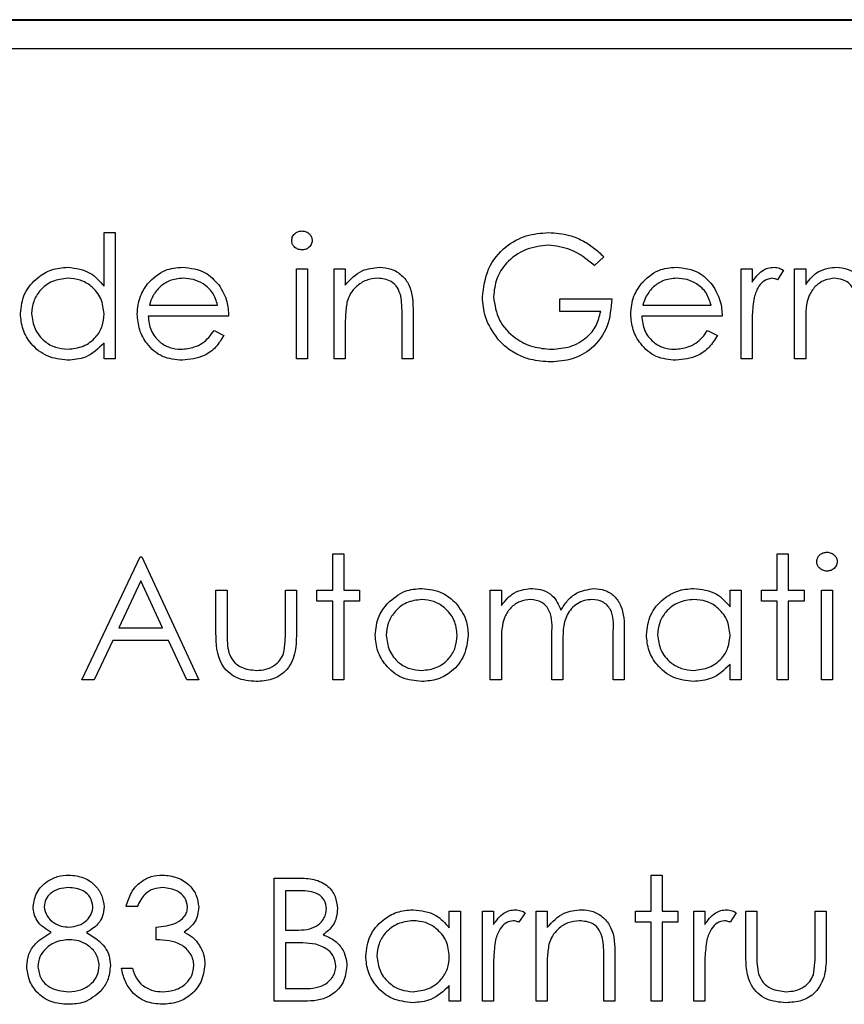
# Paper-space layout 'Blatt3' of a CAD drawing. Header units: millimetres. Extents: x 5 to 418, y 2 to 292.
# Tile 39 of 100: x 100.95 to 102.13, y 198.28 to 199.69. Entities that reach past the tile are written whole.
import ezdxf

# ---------------------------------------------------------------- set-up
doc = ezdxf.new("R2010")
doc.units = ezdxf.units.MM

psp = doc.layouts.new('Blatt3')

# ---------------------------------------------------------------- linework, layer by layer
at = {"color": 7, "linetype": 'Continuous', "lineweight": 25}
for p, q in [((108.7501, 199.6913), (100.3335, 199.6913)), ((108.7501, 199.6901), (100.3335, 199.6901)), ((108.7085, 199.6496), (100.3751, 199.6496)), ((101.069, 199.3091), (101.069, 199.386)), ((101.069, 199.386), (101.0848, 199.386)), ((101.0848, 199.386), (101.0848, 199.2051)), ((101.7858, 199.3514), (101.7723, 199.3386)), ((101.3449, 199.334), (101.3607, 199.334)), ((101.3449, 199.2051), (101.3449, 199.334)), ((101.3607, 199.334), (101.3607, 199.2051)), ((101.3991, 199.334), (101.415, 199.334)), ((101.3991, 199.2051), (101.3991, 199.334)), ((101.415, 199.334), (101.415, 199.3108)), ((101.9826, 199.334), (101.9984, 199.334)), ((101.9826, 199.2051), (101.9826, 199.334)), ((101.9984, 199.334), (101.9984, 199.3151)), ((102.0436, 199.3319), (102.0349, 199.3182)), ((102.0595, 199.334), (102.0753, 199.334)), ((102.0595, 199.2051), (102.0595, 199.334)), ((102.0753, 199.334), (102.0753, 199.3116)), ((101.7225, 199.2911), (101.7971, 199.2911)), ((101.7225, 199.273), (101.7225, 199.2911)), ((101.134, 199.282), (101.2318, 199.282)), ((101.5122, 199.271), (101.5122, 199.2051)), ((101.7813, 199.273), (101.7225, 199.273)), ((101.8418, 199.282), (101.9396, 199.282)), ((101.2476, 199.2662), (101.1323, 199.2662)), ((101.4964, 199.2051), (101.4964, 199.2658)), ((101.9554, 199.2662), (101.8401, 199.2662)), ((102.0753, 199.2594), (102.0753, 199.2051)), ((101.2268, 199.2458), (101.2408, 199.2385)), ((101.415, 199.2517), (101.415, 199.2051)), ((101.9346, 199.2458), (101.9487, 199.2385)), ((101.9984, 199.2484), (101.9984, 199.2051)), ((101.069, 199.2051), (101.069, 199.2274)), ((101.0848, 199.2051), (101.069, 199.2051)), ((101.3607, 199.2051), (101.3449, 199.2051)), ((101.415, 199.2051), (101.3991, 199.2051)), ((101.5122, 199.2051), (101.4964, 199.2051)), ((101.9984, 199.2051), (101.9826, 199.2051)), ((102.0753, 199.2051), (102.0595, 199.2051)), ((101.0373, 198.7445), (101.121, 198.9209)), ((101.121, 198.9209), (101.1233, 198.9209)), ((101.1233, 198.9209), (101.2047, 198.7445)), ((101.3969, 198.9254), (101.4127, 198.9254)), ((101.3969, 198.8734), (101.3969, 198.9254)), ((101.4127, 198.9254), (101.4127, 198.8734)), ((102.0346, 198.9254), (102.0504, 198.9254)), ((102.0346, 198.8734), (102.0346, 198.9254)), ((102.0504, 198.9254), (102.0504, 198.8734)), ((101.1219, 198.8865), (101.09, 198.8191)), ((101.153, 198.8191), (101.1219, 198.8865)), ((101.2295, 198.8734), (101.2454, 198.8734)), ((101.2295, 198.8118), (101.2295, 198.8734)), ((101.2454, 198.8734), (101.2454, 198.8136)), ((101.329, 198.8734), (101.3449, 198.8734)), ((101.329, 198.8136), (101.329, 198.8734)), ((101.3449, 198.8734), (101.3449, 198.8106)), ((101.3743, 198.8734), (101.3969, 198.8734)), ((101.3743, 198.8576), (101.3743, 198.8734)), ((101.4127, 198.8734), (101.4353, 198.8734)), ((101.4353, 198.8734), (101.4353, 198.8576)), ((101.623, 198.8734), (101.6388, 198.8734)), ((101.623, 198.7445), (101.623, 198.8734)), ((101.6388, 198.8734), (101.6388, 198.851)), ((101.9668, 198.8495), (101.9668, 198.8734)), ((101.9668, 198.8734), (101.9826, 198.8734)), ((101.9826, 198.8734), (101.9826, 198.7445)), ((102.012, 198.8734), (102.0346, 198.8734)), ((102.012, 198.8576), (102.012, 198.8734)), ((102.0504, 198.8734), (102.073, 198.8734)), ((102.073, 198.8734), (102.073, 198.8576)), ((102.0979, 198.8734), (102.1137, 198.8734)), ((102.0979, 198.7445), (102.0979, 198.8734)), ((102.1137, 198.8734), (102.1137, 198.7445)), ((101.3969, 198.8576), (101.3743, 198.8576)), ((101.3969, 198.7445), (101.3969, 198.8576)), ((101.4127, 198.8576), (101.4127, 198.7445)), ((101.4353, 198.8576), (101.4127, 198.8576)), ((102.0346, 198.8576), (102.012, 198.8576)), ((102.0346, 198.7445), (102.0346, 198.8576)), ((102.0504, 198.8576), (102.0504, 198.7445)), ((102.073, 198.8576), (102.0504, 198.8576)), ((101.09, 198.8191), (101.153, 198.8191)), ((101.7112, 198.7445), (101.7112, 198.81)), ((101.7994, 198.7445), (101.7994, 198.8144)), ((101.8152, 198.8143), (101.8152, 198.7445)), ((101.0814, 198.801), (101.0546, 198.7445)), ((101.1614, 198.801), (101.0814, 198.801)), ((101.1875, 198.7445), (101.1614, 198.801)), ((101.6388, 198.7987), (101.6388, 198.7445)), ((101.727, 198.7946), (101.727, 198.7445)), ((101.9668, 198.7445), (101.9668, 198.7668)), ((101.0546, 198.7445), (101.0373, 198.7445)), ((101.2047, 198.7445), (101.1875, 198.7445)), ((101.4127, 198.7445), (101.3969, 198.7445)), ((101.6388, 198.7445), (101.623, 198.7445)), ((101.727, 198.7445), (101.7112, 198.7445)), ((101.8152, 198.7445), (101.7994, 198.7445)), ((101.9826, 198.7445), (101.9668, 198.7445)), ((102.0504, 198.7445), (102.0346, 198.7445)), ((102.1137, 198.7445), (102.0979, 198.7445)), ((101.3132, 198.4602), (101.3476, 198.4602)), ((101.3132, 198.2838), (101.3132, 198.4602)), ((101.8537, 198.4647), (101.8695, 198.4647)), ((101.8537, 198.4127), (101.8537, 198.4647)), ((101.8695, 198.4647), (101.8695, 198.4127)), ((101.3505, 198.4421), (101.329, 198.4421)), ((101.329, 198.4421), (101.329, 198.3856)), ((101.1165, 198.4195), (101.1006, 198.4195)), ((101.5642, 198.3889), (101.5642, 198.4127)), ((101.5642, 198.4127), (101.5801, 198.4127)), ((101.5801, 198.4127), (101.5801, 198.2838)), ((101.6117, 198.4127), (101.6275, 198.4127)), ((101.6117, 198.2838), (101.6117, 198.4127)), ((101.6275, 198.4127), (101.6275, 198.3938)), ((101.6728, 198.4106), (101.6641, 198.3969)), ((101.6886, 198.4127), (101.7044, 198.4127)), ((101.6886, 198.2838), (101.6886, 198.4127)), ((101.7044, 198.4127), (101.7044, 198.3895)), ((101.8311, 198.4127), (101.8537, 198.4127)), ((101.8311, 198.3969), (101.8311, 198.4127)), ((101.8695, 198.4127), (101.8921, 198.4127)), ((101.8921, 198.4127), (101.8921, 198.3969)), ((101.9147, 198.4127), (101.9306, 198.4127)), ((101.9147, 198.2838), (101.9147, 198.4127)), ((101.9306, 198.4127), (101.9306, 198.3938)), ((101.9758, 198.4106), (101.9671, 198.3969)), ((101.9894, 198.4127), (102.0052, 198.4127)), ((101.9894, 198.3511), (101.9894, 198.4127)), ((102.0052, 198.4127), (102.0052, 198.3529)), ((102.0889, 198.4127), (102.1047, 198.4127)), ((102.0889, 198.3529), (102.0889, 198.4127)), ((102.1047, 198.4127), (102.1047, 198.35)), ((101.8537, 198.3969), (101.8311, 198.3969)), ((101.8537, 198.2838), (101.8537, 198.3969)), ((101.8695, 198.3969), (101.8695, 198.2838)), ((101.8921, 198.3969), (101.8695, 198.3969)), ((101.1436, 198.372), (101.1436, 198.3901)), ((101.329, 198.3856), (101.3397, 198.3856)), ((101.3395, 198.3675), (101.329, 198.3675)), ((101.329, 198.3675), (101.329, 198.3019)), ((101.7858, 198.2838), (101.7858, 198.3445)), ((101.8017, 198.3497), (101.8017, 198.2838)), ((101.0939, 198.3313), (101.1097, 198.3313)), ((101.6275, 198.3272), (101.6275, 198.2838)), ((101.7044, 198.3304), (101.7044, 198.2838)), ((101.9306, 198.3272), (101.9306, 198.2838)), ((101.329, 198.3019), (101.3516, 198.3019)), ((101.5642, 198.2838), (101.5642, 198.3061)), ((101.3609, 198.2838), (101.3132, 198.2838)), ((101.5801, 198.2838), (101.5642, 198.2838)), ((101.6275, 198.2838), (101.6117, 198.2838)), ((101.7044, 198.2838), (101.6886, 198.2838)), ((101.8017, 198.2838), (101.7858, 198.2838)), ((101.8695, 198.2838), (101.8537, 198.2838)), ((101.9306, 198.2838), (101.9147, 198.2838))]:
    psp.add_line(p, q, dxfattribs=at)
for points, knots in [([(101.3381, 199.3747), (101.3384, 199.3767), (101.339, 199.3809), (101.3431, 199.3853), (101.3478, 199.3879), (101.3511, 199.3882), (101.3527, 199.3883)], [0, 0, 0, 0, 0.279289, 0.558897, 0.779452, 1, 1, 1, 1]), ([(101.3527, 199.3883), (101.3548, 199.3881), (101.359, 199.3877), (101.3638, 199.3841), (101.367, 199.3796), (101.3673, 199.3763), (101.3675, 199.3747)], [0, 0, 0, 0, 0.279869, 0.559866, 0.779911, 1, 1, 1, 1]), ([(101.6117, 199.2934), (101.6135, 199.3072), (101.6169, 199.3349), (101.6423, 199.3659), (101.6739, 199.3834), (101.6957, 199.3852), (101.7066, 199.386)], [0, 0, 0, 0, 0.27959, 0.559072, 0.779411, 1, 1, 1, 1]), ([(101.7066, 199.386), (101.7167, 199.3853), (101.7333, 199.3841), (101.7549, 199.3752), (101.7715, 199.3647), (101.781, 199.3558), (101.7858, 199.3514)], [0, 0, 0, 0, 0.339527, 0.559586, 0.779731, 1, 1, 1, 1]), ([(101.3527, 199.3612), (101.3506, 199.3614), (101.3465, 199.3618), (101.3417, 199.3654), (101.3386, 199.3698), (101.3383, 199.373), (101.3381, 199.3747)], [0, 0, 0, 0, 0.279784, 0.559698, 0.779921, 1, 1, 1, 1]), ([(101.3675, 199.3747), (101.3672, 199.3726), (101.3666, 199.3684), (101.3623, 199.3641), (101.3576, 199.3615), (101.3544, 199.3613), (101.3527, 199.3612)], [0, 0, 0, 0, 0.27916, 0.558862, 0.779356, 1, 1, 1, 1]), ([(101.7061, 199.368), (101.6949, 199.3666), (101.6726, 199.3639), (101.6465, 199.345), (101.6305, 199.3204), (101.6285, 199.3029), (101.6275, 199.2941)], [0, 0, 0, 0, 0.279847, 0.559555, 0.779847, 1, 1, 1, 1]), ([(101.7723, 199.3386), (101.7614, 199.3475), (101.7419, 199.3635), (101.717, 199.3666), (101.7061, 199.368)], [0, 0, 0, 0, 0.55984, 1, 1, 1, 1]), ([(100.9491, 199.2699), (100.9503, 199.2798), (100.9528, 199.2996), (100.9715, 199.3211), (100.9935, 199.3343), (101.0091, 199.3356), (101.0168, 199.3363)], [0, 0, 0, 0, 0.279413, 0.559191, 0.779548, 1, 1, 1, 1]), ([(101.0168, 199.3363), (101.0285, 199.3347), (101.0493, 199.3319), (101.063, 199.3161), (101.069, 199.3091)], [0, 0, 0, 0, 0.558426, 1, 1, 1, 1]), ([(101.1313, 199.3123), (101.1392, 199.3201), (101.1534, 199.334), (101.173, 199.3356), (101.1817, 199.3363)], [0, 0, 0, 0, 0.558577, 1, 1, 1, 1]), ([(101.1817, 199.3363), (101.1932, 199.335), (101.2137, 199.3326), (101.2275, 199.3176), (101.2336, 199.3109)], [0, 0, 0, 0, 0.558919, 1, 1, 1, 1]), ([(101.415, 199.3108), (101.4225, 199.3189), (101.4359, 199.3334), (101.4554, 199.3354), (101.464, 199.3363)], [0, 0, 0, 0, 0.559141, 1, 1, 1, 1]), ([(101.464, 199.3363), (101.4698, 199.3358), (101.4814, 199.3348), (101.4965, 199.3255), (101.5119, 199.3049), (101.5121, 199.285), (101.5122, 199.271)], [0, 0, 0, 0, 0.187021, 0.37389, 0.56061, 1, 1, 1, 1]), ([(101.8391, 199.3123), (101.847, 199.3201), (101.8612, 199.334), (101.8808, 199.3356), (101.8895, 199.3363)], [0, 0, 0, 0, 0.558577, 1, 1, 1, 1]), ([(101.8895, 199.3363), (101.901, 199.335), (101.9215, 199.3326), (101.9353, 199.3176), (101.9414, 199.3109)], [0, 0, 0, 0, 0.5589188, 1, 1, 1, 1]), ([(101.9984, 199.3151), (102.0028, 199.3211), (102.009, 199.3296), (102.0211, 199.3355), (102.027, 199.336), (102.0299, 199.3363)], [0, 0, 0, 0, 0.5587877, 0.7794811, 1, 1, 1, 1]), ([(102.0299, 199.3363), (102.0326, 199.336), (102.0375, 199.3354), (102.0418, 199.3329), (102.0436, 199.3319)], [0, 0, 0, 0, 0.559243, 1, 1, 1, 1]), ([(102.0753, 199.3116), (102.0782, 199.3155), (102.0833, 199.3224), (102.0901, 199.3275), (102.0932, 199.3298)], [0, 0, 0, 0, 0.560148, 1, 1, 1, 1]), ([(102.0932, 199.3298), (102.0979, 199.3318), (102.1064, 199.3356), (102.1157, 199.3361), (102.1197, 199.3363)], [0, 0, 0, 0, 0.559743, 1, 1, 1, 1]), ([(102.1197, 199.3363), (102.1249, 199.3358), (102.1352, 199.3347), (102.152, 199.3253), (102.1575, 199.3128), (102.1608, 199.3052)], [0, 0, 0, 0, 0.280809, 0.561507, 1, 1, 1, 1]), ([(101.017, 199.3205), (101.0095, 199.3196), (100.9944, 199.3178), (100.9772, 199.3044), (100.9669, 199.2875), (100.9656, 199.2757), (100.965, 199.2698)], [0, 0, 0, 0, 0.279767, 0.559291, 0.779719, 1, 1, 1, 1]), ([(101.069, 199.2693), (101.0681, 199.2769), (101.0664, 199.2922), (101.0522, 199.309), (101.035, 199.319), (101.023, 199.32), (101.017, 199.3205)], [0, 0, 0, 0, 0.27966, 0.55921, 0.779487, 1, 1, 1, 1]), ([(101.1825, 199.3205), (101.1757, 199.3199), (101.1634, 199.3188), (101.1536, 199.3116), (101.1493, 199.3084)], [0, 0, 0, 0, 0.5594582, 1, 1, 1, 1]), ([(101.2318, 199.282), (101.2299, 199.2881), (101.226, 199.3003), (101.2125, 199.3126), (101.1974, 199.3193), (101.1875, 199.3201), (101.1825, 199.3205)], [0, 0, 0, 0, 0.280138, 0.559194, 0.779598, 1, 1, 1, 1]), ([(101.4613, 199.3205), (101.4557, 199.3199), (101.4445, 199.3187), (101.4314, 199.3097), (101.4218, 199.2988), (101.4189, 199.2905), (101.4174, 199.2863)], [0, 0, 0, 0, 0.279553, 0.559373, 0.779703, 1, 1, 1, 1]), ([(101.4945, 199.2951), (101.4932, 199.2992), (101.4907, 199.3074), (101.4793, 199.3187), (101.4681, 199.3198), (101.4613, 199.3205)], [0, 0, 0, 0, 0.281192, 0.561331, 1, 1, 1, 1]), ([(101.8903, 199.3205), (101.8835, 199.3199), (101.8713, 199.3188), (101.8614, 199.3116), (101.8571, 199.3084)], [0, 0, 0, 0, 0.559458, 1, 1, 1, 1]), ([(101.9396, 199.282), (101.9377, 199.2881), (101.9338, 199.3003), (101.9203, 199.3126), (101.9053, 199.3193), (101.8953, 199.3201), (101.8903, 199.3205)], [0, 0, 0, 0, 0.280138, 0.559194, 0.779598, 1, 1, 1, 1]), ([(102.0269, 199.3205), (102.0231, 199.3197), (102.0156, 199.318), (102.006, 199.3076), (102.0031, 199.2984), (102.0012, 199.2927)], [0, 0, 0, 0, 0.278336, 0.558768, 1, 1, 1, 1]), ([(102.0349, 199.3182), (102.0335, 199.3188), (102.0309, 199.32), (102.0281, 199.3203), (102.0269, 199.3205)], [0, 0, 0, 0, 0.5603957, 1, 1, 1, 1]), ([(102.117, 199.3205), (102.1118, 199.3198), (102.1014, 199.3185), (102.0883, 199.3091), (102.0756, 199.2898), (102.0754, 199.2719), (102.0753, 199.2594)], [0, 0, 0, 0, 0.186544, 0.37335, 0.56013, 1, 1, 1, 1]), ([(102.1477, 199.2707), (102.1481, 199.2823), (102.1487, 199.2967), (102.1399, 199.3113), (102.1311, 199.3186), (102.1226, 199.3197), (102.117, 199.3205)], [0, 0, 0, 0, 0.500537, 0.625897, 0.751368, 1, 1, 1, 1]), ([(101.1165, 199.2692), (101.1173, 199.278), (101.1187, 199.2936), (101.1274, 199.3066), (101.1313, 199.3123)], [0, 0, 0, 0, 0.559427, 1, 1, 1, 1]), ([(101.1493, 199.3084), (101.1454, 199.304), (101.1386, 199.2962), (101.1354, 199.2864), (101.134, 199.282)], [0, 0, 0, 0, 0.558795, 1, 1, 1, 1]), ([(101.2336, 199.3109), (101.2382, 199.3032), (101.2464, 199.2893), (101.2473, 199.2733), (101.2476, 199.2662)], [0, 0, 0, 0, 0.558897, 1, 1, 1, 1]), ([(101.8243, 199.2692), (101.8251, 199.278), (101.8265, 199.2936), (101.8353, 199.3066), (101.8391, 199.3123)], [0, 0, 0, 0, 0.559427, 1, 1, 1, 1]), ([(101.8571, 199.3084), (101.8533, 199.304), (101.8464, 199.2962), (101.8432, 199.2864), (101.8418, 199.282)], [0, 0, 0, 0, 0.558795, 1, 1, 1, 1]), ([(101.9414, 199.3109), (101.946, 199.3032), (101.9542, 199.2893), (101.9551, 199.2733), (101.9554, 199.2662)], [0, 0, 0, 0, 0.5588968, 1, 1, 1, 1]), ([(101.4174, 199.2863), (101.4165, 199.2799), (101.415, 199.2684), (101.415, 199.2568), (101.415, 199.2517)], [0, 0, 0, 0, 0.559658, 1, 1, 1, 1]), ([(101.4964, 199.2658), (101.4964, 199.2713), (101.4965, 199.2811), (101.4951, 199.2908), (101.4945, 199.2951)], [0, 0, 0, 0, 0.560255, 1, 1, 1, 1]), ([(101.6333, 199.234), (101.6264, 199.244), (101.6139, 199.2621), (101.6124, 199.2838), (101.6117, 199.2934)], [0, 0, 0, 0, 0.559317, 1, 1, 1, 1]), ([(101.6275, 199.2941), (101.6293, 199.2824), (101.633, 199.2591), (101.6564, 199.2345), (101.6836, 199.2209), (101.7019, 199.2194), (101.7111, 199.2187)], [0, 0, 0, 0, 0.279061, 0.558584, 0.779236, 1, 1, 1, 1]), ([(101.7971, 199.2911), (101.7961, 199.2777), (101.7939, 199.2512), (101.7716, 199.2197), (101.7411, 199.2027), (101.7202, 199.2013), (101.7098, 199.2006)], [0, 0, 0, 0, 0.280351, 0.559367, 0.779371, 1, 1, 1, 1]), ([(102.0012, 199.2927), (102.0002, 199.2845), (101.9983, 199.2698), (101.9984, 199.255), (101.9984, 199.2484)], [0, 0, 0, 0, 0.559636, 1, 1, 1, 1]), ([(101.7111, 199.2187), (101.7202, 199.2194), (101.7384, 199.2208), (101.7608, 199.2339), (101.7763, 199.252), (101.7796, 199.266), (101.7813, 199.273)], [0, 0, 0, 0, 0.280254, 0.559912, 0.779941, 1, 1, 1, 1]), ([(101.0163, 199.2029), (101.0064, 199.204), (100.9866, 199.2063), (100.9647, 199.2246), (100.9511, 199.2466), (100.9498, 199.2621), (100.9491, 199.2699)], [0, 0, 0, 0, 0.279573, 0.559333, 0.779589, 1, 1, 1, 1]), ([(100.965, 199.2698), (100.966, 199.2622), (100.9682, 199.2472), (100.982, 199.2304), (100.9991, 199.2204), (101.011, 199.2193), (101.0169, 199.2187)], [0, 0, 0, 0, 0.279429, 0.559146, 0.77957, 1, 1, 1, 1]), ([(101.0169, 199.2187), (101.0245, 199.2196), (101.0396, 199.2214), (101.0572, 199.2344), (101.0674, 199.2514), (101.0685, 199.2633), (101.069, 199.2693)], [0, 0, 0, 0, 0.279822, 0.559387, 0.779603, 1, 1, 1, 1]), ([(101.1813, 199.2029), (101.1715, 199.2037), (101.1519, 199.2055), (101.1308, 199.2243), (101.1186, 199.2463), (101.1172, 199.2616), (101.1165, 199.2692)], [0, 0, 0, 0, 0.279885, 0.558859, 0.779462, 1, 1, 1, 1]), ([(101.1323, 199.2662), (101.1331, 199.2592), (101.1347, 199.2452), (101.1472, 199.2295), (101.1629, 199.22), (101.1738, 199.2191), (101.1793, 199.2187)], [0, 0, 0, 0, 0.279963, 0.559359, 0.779526, 1, 1, 1, 1]), ([(101.8891, 199.2029), (101.8793, 199.2037), (101.8597, 199.2055), (101.8387, 199.2243), (101.8264, 199.2463), (101.825, 199.2616), (101.8243, 199.2692)], [0, 0, 0, 0, 0.279885, 0.558859, 0.779462, 1, 1, 1, 1]), ([(101.8401, 199.2662), (101.8409, 199.2592), (101.8425, 199.2452), (101.855, 199.2295), (101.8707, 199.22), (101.8816, 199.2191), (101.8871, 199.2187)], [0, 0, 0, 0, 0.279963, 0.559359, 0.779526, 1, 1, 1, 1]), ([(101.1793, 199.2187), (101.1858, 199.2193), (101.1965, 199.2204), (101.2102, 199.2269), (101.2196, 199.2354), (101.2244, 199.2424), (101.2268, 199.2458)], [0, 0, 0, 0, 0.339465, 0.559626, 0.779498, 1, 1, 1, 1]), ([(101.8871, 199.2187), (101.8936, 199.2193), (101.9043, 199.2204), (101.918, 199.2269), (101.9274, 199.2354), (101.9322, 199.2424), (101.9346, 199.2458)], [0, 0, 0, 0, 0.339465, 0.559626, 0.779498, 1, 1, 1, 1]), ([(101.2408, 199.2385), (101.2372, 199.2326), (101.2301, 199.221), (101.2098, 199.206), (101.1921, 199.204), (101.1813, 199.2029)], [0, 0, 0, 0, 0.280919, 0.561407, 1, 1, 1, 1]), ([(101.7098, 199.2006), (101.7, 199.2012), (101.6838, 199.2021), (101.6627, 199.2101), (101.6464, 199.2201), (101.6377, 199.2293), (101.6333, 199.234)], [0, 0, 0, 0, 0.339789, 0.559872, 0.779908, 1, 1, 1, 1]), ([(101.9487, 199.2385), (101.9451, 199.2326), (101.9379, 199.221), (101.9176, 199.206), (101.8999, 199.204), (101.8891, 199.2029)], [0, 0, 0, 0, 0.280919, 0.561407, 1, 1, 1, 1]), ([(101.069, 199.2274), (101.0606, 199.2195), (101.0457, 199.2053), (101.0253, 199.2036), (101.0163, 199.2029)], [0, 0, 0, 0, 0.558763, 1, 1, 1, 1]), ([(102.0911, 198.914), (102.0914, 198.9161), (102.092, 198.9203), (102.0961, 198.9246), (102.1008, 198.9273), (102.1041, 198.9275), (102.1058, 198.9277)], [0, 0, 0, 0, 0.279289, 0.558897, 0.779452, 1, 1, 1, 1]), ([(102.1058, 198.9277), (102.1079, 198.9274), (102.112, 198.927), (102.1169, 198.9235), (102.12, 198.919), (102.1204, 198.9157), (102.1205, 198.914)], [0, 0, 0, 0, 0.279869, 0.559866, 0.779911, 1, 1, 1, 1]), ([(102.1058, 198.9005), (102.1037, 198.9007), (102.0996, 198.9012), (102.0948, 198.9047), (102.0917, 198.9091), (102.0913, 198.9124), (102.0911, 198.914)], [0, 0, 0, 0, 0.279784, 0.559698, 0.779921, 1, 1, 1, 1]), ([(102.1205, 198.914), (102.1202, 198.9119), (102.1196, 198.9078), (102.1154, 198.9035), (102.1107, 198.9009), (102.1074, 198.9006), (102.1058, 198.9005)], [0, 0, 0, 0, 0.27916, 0.558862, 0.779356, 1, 1, 1, 1]), ([(101.4756, 198.8543), (101.4836, 198.8612), (101.4978, 198.8736), (101.5165, 198.875), (101.5247, 198.8756)], [0, 0, 0, 0, 0.55888, 1, 1, 1, 1]), ([(101.5247, 198.8756), (101.5352, 198.8746), (101.5539, 198.8726), (101.5676, 198.86), (101.5737, 198.8544)], [0, 0, 0, 0, 0.559182, 1, 1, 1, 1]), ([(101.6567, 198.8691), (101.6615, 198.8712), (101.67, 198.8749), (101.6792, 198.8754), (101.6833, 198.8756)], [0, 0, 0, 0, 0.559743, 1, 1, 1, 1]), ([(101.6833, 198.8756), (101.6885, 198.8751), (101.6987, 198.8741), (101.7156, 198.8646), (101.721, 198.8521), (101.7243, 198.8445)], [0, 0, 0, 0, 0.280809, 0.561507, 1, 1, 1, 1]), ([(101.7243, 198.8445), (101.7273, 198.8492), (101.7331, 198.8587), (101.7486, 198.8719), (101.7629, 198.8742), (101.7716, 198.8756)], [0, 0, 0, 0, 0.281263, 0.562094, 1, 1, 1, 1]), ([(101.7716, 198.8756), (101.7769, 198.8752), (101.7876, 198.8742), (101.8016, 198.8652), (101.8148, 198.8455), (101.8151, 198.8272), (101.8152, 198.8143)], [0, 0, 0, 0, 0.186885, 0.373579, 0.560268, 1, 1, 1, 1]), ([(101.8469, 198.8093), (101.8481, 198.8192), (101.8506, 198.8389), (101.8692, 198.8604), (101.8913, 198.8737), (101.9068, 198.875), (101.9146, 198.8756)], [0, 0, 0, 0, 0.2794126, 0.5591913, 0.7795483, 1, 1, 1, 1]), ([(101.9146, 198.8756), (101.9262, 198.8743), (101.947, 198.872), (101.9607, 198.8564), (101.9668, 198.8495)], [0, 0, 0, 0, 0.559062, 1, 1, 1, 1]), ([(101.6388, 198.851), (101.6417, 198.8548), (101.6468, 198.8618), (101.6537, 198.8669), (101.6567, 198.8691)], [0, 0, 0, 0, 0.560148, 1, 1, 1, 1]), ([(101.4579, 198.8086), (101.4589, 198.8181), (101.4605, 198.8351), (101.471, 198.8484), (101.4756, 198.8543)], [0, 0, 0, 0, 0.559285, 1, 1, 1, 1]), ([(101.5246, 198.8598), (101.5171, 198.8589), (101.502, 198.8571), (101.4855, 198.843), (101.4753, 198.8262), (101.4743, 198.8144), (101.4738, 198.8085)], [0, 0, 0, 0, 0.279484, 0.559256, 0.779547, 1, 1, 1, 1]), ([(101.5755, 198.8085), (101.5747, 198.816), (101.5729, 198.8311), (101.559, 198.8477), (101.5424, 198.8582), (101.5306, 198.8593), (101.5246, 198.8598)], [0, 0, 0, 0, 0.279586, 0.559398, 0.779653, 1, 1, 1, 1]), ([(101.5737, 198.8544), (101.5794, 198.8467), (101.5896, 198.833), (101.5908, 198.816), (101.5914, 198.8086)], [0, 0, 0, 0, 0.559216, 1, 1, 1, 1]), ([(101.6805, 198.8598), (101.6753, 198.8592), (101.665, 198.8578), (101.6519, 198.8485), (101.6391, 198.8292), (101.639, 198.8113), (101.6388, 198.7987)], [0, 0, 0, 0, 0.186544, 0.37335, 0.56013, 1, 1, 1, 1]), ([(101.7112, 198.81), (101.7117, 198.8216), (101.7123, 198.8361), (101.7035, 198.8506), (101.6947, 198.8579), (101.6862, 198.8591), (101.6805, 198.8598)], [0, 0, 0, 0, 0.500537, 0.625897, 0.751368, 1, 1, 1, 1]), ([(101.7688, 198.8598), (101.7652, 198.8595), (101.7578, 198.859), (101.7478, 198.8541), (101.7392, 198.8471), (101.7268, 198.8287), (101.7269, 198.8097), (101.727, 198.7946)], [0, 0, 0, 0, 0.125317, 0.250662, 0.376086, 0.501515, 1, 1, 1, 1]), ([(101.7994, 198.8144), (101.7998, 198.8254), (101.8002, 198.8391), (101.7907, 198.852), (101.7821, 198.8583), (101.7742, 198.8592), (101.7688, 198.8598)], [0, 0, 0, 0, 0.499445, 0.624933, 0.750561, 1, 1, 1, 1]), ([(101.9148, 198.8598), (101.9073, 198.8589), (101.8921, 198.8572), (101.875, 198.8437), (101.8647, 198.8269), (101.8634, 198.815), (101.8627, 198.8091)], [0, 0, 0, 0, 0.279767, 0.559291, 0.779719, 1, 1, 1, 1]), ([(101.9668, 198.8086), (101.9659, 198.8163), (101.9642, 198.8316), (101.95, 198.8484), (101.9328, 198.8584), (101.9208, 198.8593), (101.9148, 198.8598)], [0, 0, 0, 0, 0.27966, 0.55921, 0.779487, 1, 1, 1, 1]), ([(101.2873, 198.7422), (101.2775, 198.743), (101.2579, 198.7445), (101.2305, 198.7703), (101.2299, 198.796), (101.2295, 198.8118)], [0, 0, 0, 0, 0.28097, 0.559785, 1, 1, 1, 1]), ([(101.2454, 198.8136), (101.2454, 198.8079), (101.2453, 198.7978), (101.2471, 198.7878), (101.2479, 198.7835)], [0, 0, 0, 0, 0.560377, 1, 1, 1, 1]), ([(101.3449, 198.8106), (101.3447, 198.801), (101.3444, 198.7819), (101.332, 198.7567), (101.31, 198.7436), (101.2949, 198.7427), (101.2873, 198.7422)], [0, 0, 0, 0, 0.281501, 0.559646, 0.779298, 1, 1, 1, 1]), ([(101.3264, 198.7822), (101.3274, 198.788), (101.3291, 198.7984), (101.3291, 198.809), (101.329, 198.8136)], [0, 0, 0, 0, 0.559371, 1, 1, 1, 1]), ([(101.5247, 198.7422), (101.5148, 198.7432), (101.4951, 198.7452), (101.4734, 198.7635), (101.4601, 198.7854), (101.4586, 198.8009), (101.4579, 198.8086)], [0, 0, 0, 0, 0.279776, 0.559179, 0.779592, 1, 1, 1, 1]), ([(101.4738, 198.8085), (101.4747, 198.801), (101.4766, 198.7861), (101.4901, 198.7692), (101.5071, 198.7596), (101.5188, 198.7586), (101.5246, 198.7581)], [0, 0, 0, 0, 0.279618, 0.559167, 0.779512, 1, 1, 1, 1]), ([(101.5246, 198.7581), (101.5321, 198.7589), (101.5471, 198.7606), (101.564, 198.774), (101.5738, 198.7909), (101.575, 198.8026), (101.5755, 198.8085)], [0, 0, 0, 0, 0.279745, 0.559113, 0.779606, 1, 1, 1, 1]), ([(101.5914, 198.8086), (101.5901, 198.7988), (101.5877, 198.7792), (101.57, 198.7571), (101.5479, 198.744), (101.5325, 198.7428), (101.5247, 198.7422)], [0, 0, 0, 0, 0.279521, 0.559381, 0.779507, 1, 1, 1, 1]), ([(101.9141, 198.7422), (101.9042, 198.7434), (101.8844, 198.7457), (101.8625, 198.7639), (101.8489, 198.7859), (101.8476, 198.8015), (101.8469, 198.8093)], [0, 0, 0, 0, 0.279573, 0.559333, 0.779589, 1, 1, 1, 1]), ([(101.8627, 198.8091), (101.8638, 198.8016), (101.8659, 198.7865), (101.8798, 198.7697), (101.8969, 198.7598), (101.9087, 198.7586), (101.9147, 198.7581)], [0, 0, 0, 0, 0.2794286, 0.5591463, 0.7795701, 1, 1, 1, 1]), ([(101.9147, 198.7581), (101.9222, 198.759), (101.9373, 198.7608), (101.9549, 198.7737), (101.9652, 198.7908), (101.9662, 198.8027), (101.9668, 198.8086)], [0, 0, 0, 0, 0.279822, 0.559387, 0.779603, 1, 1, 1, 1]), ([(101.2479, 198.7835), (101.2498, 198.7791), (101.2537, 198.7705), (101.2679, 198.7602), (101.28, 198.7589), (101.2874, 198.7581)], [0, 0, 0, 0, 0.280117, 0.560544, 1, 1, 1, 1]), ([(101.2874, 198.7581), (101.292, 198.7583), (101.3012, 198.7589), (101.3129, 198.7644), (101.3219, 198.7724), (101.3249, 198.7789), (101.3264, 198.7822)], [0, 0, 0, 0, 0.28027, 0.560007, 0.780074, 1, 1, 1, 1]), ([(101.9668, 198.7668), (101.9584, 198.7588), (101.9435, 198.7447), (101.9231, 198.743), (101.9141, 198.7422)], [0, 0, 0, 0, 0.558763, 1, 1, 1, 1]), ([(100.9672, 198.4195), (100.9685, 198.4265), (100.971, 198.4407), (100.9855, 198.4553), (101.0021, 198.4634), (101.0133, 198.4643), (101.0189, 198.4647)], [0, 0, 0, 0, 0.2788058, 0.5584573, 0.7791595, 1, 1, 1, 1]), ([(101.0189, 198.4647), (101.0259, 198.464), (101.04, 198.4624), (101.0565, 198.4508), (101.067, 198.4355), (101.0683, 198.4245), (101.069, 198.419)], [0, 0, 0, 0, 0.279929, 0.559623, 0.779946, 1, 1, 1, 1]), ([(101.1006, 198.4195), (101.1027, 198.4263), (101.1067, 198.4398), (101.1202, 198.4548), (101.1365, 198.4635), (101.1476, 198.4643), (101.1531, 198.4647)], [0, 0, 0, 0, 0.2802877, 0.5596797, 0.7797465, 1, 1, 1, 1]), ([(101.1531, 198.4647), (101.1603, 198.464), (101.1746, 198.4624), (101.1916, 198.4511), (101.2025, 198.4357), (101.2039, 198.4245), (101.2047, 198.4189)], [0, 0, 0, 0, 0.280085, 0.559868, 0.780099, 1, 1, 1, 1]), ([(101.3476, 198.4602), (101.3552, 198.4601), (101.3702, 198.4597), (101.3901, 198.4508), (101.4017, 198.4343), (101.403, 198.4224), (101.4037, 198.4165)], [0, 0, 0, 0, 0.281317, 0.559922, 0.779935, 1, 1, 1, 1]), ([(101.018, 198.4467), (101.0134, 198.4463), (101.0041, 198.4457), (100.9928, 198.4392), (100.9845, 198.4301), (100.9835, 198.4229), (100.983, 198.4192)], [0, 0, 0, 0, 0.280651, 0.560566, 0.78062, 1, 1, 1, 1]), ([(101.0531, 198.4196), (101.0522, 198.4241), (101.0503, 198.4332), (101.0373, 198.4449), (101.0253, 198.446), (101.018, 198.4467)], [0, 0, 0, 0, 0.278971, 0.559919, 1, 1, 1, 1]), ([(101.1534, 198.4467), (101.1488, 198.4463), (101.1396, 198.4456), (101.125, 198.4367), (101.1197, 198.4261), (101.1165, 198.4195)], [0, 0, 0, 0, 0.280636, 0.560364, 1, 1, 1, 1]), ([(101.1888, 198.419), (101.1879, 198.4236), (101.1861, 198.4329), (101.1726, 198.4443), (101.1607, 198.4458), (101.1534, 198.4467)], [0, 0, 0, 0, 0.278859, 0.560074, 1, 1, 1, 1]), ([(101.3878, 198.4162), (101.3873, 198.4205), (101.3865, 198.4271), (101.381, 198.4338), (101.3704, 198.4413), (101.3594, 198.4418), (101.3505, 198.4421)], [0, 0, 0, 0, 0.249284, 0.374925, 0.500645, 1, 1, 1, 1]), ([(100.993, 198.3821), (100.9854, 198.3871), (100.9748, 198.3941), (100.9681, 198.409), (100.9675, 198.416), (100.9672, 198.4195)], [0, 0, 0, 0, 0.557752, 0.778932, 1, 1, 1, 1]), ([(100.983, 198.4192), (100.984, 198.4146), (100.986, 198.4052), (100.9965, 198.3963), (101.0075, 198.3909), (101.0149, 198.3904), (101.0187, 198.3901)], [0, 0, 0, 0, 0.277721, 0.558224, 0.779072, 1, 1, 1, 1]), ([(101.0187, 198.3901), (101.0233, 198.3906), (101.0327, 198.3916), (101.044, 198.3988), (101.0514, 198.4086), (101.0526, 198.4159), (101.0531, 198.4196)], [0, 0, 0, 0, 0.280237, 0.5601454, 0.7804348, 1, 1, 1, 1]), ([(101.069, 198.419), (101.0686, 198.4146), (101.0678, 198.4058), (101.0594, 198.3919), (101.0498, 198.3858), (101.0439, 198.3821)], [0, 0, 0, 0, 0.280159, 0.560243, 1, 1, 1, 1]), ([(101.1436, 198.3901), (101.1536, 198.391), (101.1685, 198.3924), (101.1831, 198.4028), (101.1881, 198.4115), (101.1886, 198.4165), (101.1888, 198.419)], [0, 0, 0, 0, 0.499418, 0.749016, 0.874544, 1, 1, 1, 1]), ([(101.2047, 198.4189), (101.2044, 198.4148), (101.2038, 198.4067), (101.1974, 198.3932), (101.1891, 198.3866), (101.1841, 198.3826)], [0, 0, 0, 0, 0.280508, 0.560792, 1, 1, 1, 1]), ([(101.3397, 198.3856), (101.3508, 198.3856), (101.3646, 198.3857), (101.3783, 198.3946), (101.3836, 198.4007), (101.3872, 198.4081), (101.3876, 198.4135), (101.3878, 198.4162)], [0, 0, 0, 0, 0.4986071, 0.6240085, 0.7494012, 0.8747358, 1, 1, 1, 1]), ([(101.4037, 198.4165), (101.4034, 198.4124), (101.4028, 198.404), (101.3969, 198.3899), (101.3885, 198.3831), (101.3833, 198.379)], [0, 0, 0, 0, 0.280867, 0.561527, 1, 1, 1, 1]), ([(101.4444, 198.3486), (101.4456, 198.3585), (101.448, 198.3783), (101.4667, 198.3998), (101.4888, 198.413), (101.5043, 198.4143), (101.5121, 198.415)], [0, 0, 0, 0, 0.279413, 0.559191, 0.779548, 1, 1, 1, 1]), ([(101.5121, 198.415), (101.5237, 198.4137), (101.5445, 198.4113), (101.5582, 198.3957), (101.5642, 198.3889)], [0, 0, 0, 0, 0.559062, 1, 1, 1, 1]), ([(101.6275, 198.3938), (101.632, 198.3998), (101.6381, 198.4083), (101.6503, 198.4142), (101.6561, 198.4147), (101.659, 198.415)], [0, 0, 0, 0, 0.558788, 0.779481, 1, 1, 1, 1]), ([(101.659, 198.415), (101.6617, 198.4147), (101.6666, 198.4141), (101.6709, 198.4117), (101.6728, 198.4106)], [0, 0, 0, 0, 0.559243, 1, 1, 1, 1]), ([(101.7044, 198.3895), (101.712, 198.3976), (101.7254, 198.4121), (101.7449, 198.4141), (101.7535, 198.415)], [0, 0, 0, 0, 0.559141, 1, 1, 1, 1]), ([(101.7535, 198.415), (101.7593, 198.4145), (101.7708, 198.4135), (101.786, 198.4042), (101.8014, 198.3836), (101.8015, 198.3637), (101.8017, 198.3497)], [0, 0, 0, 0, 0.187021, 0.37389, 0.56061, 1, 1, 1, 1]), ([(101.9306, 198.3938), (101.935, 198.3998), (101.9412, 198.4083), (101.9533, 198.4142), (101.9591, 198.4147), (101.962, 198.415)], [0, 0, 0, 0, 0.558788, 0.779481, 1, 1, 1, 1]), ([(101.962, 198.415), (101.9648, 198.4147), (101.9696, 198.4141), (101.9739, 198.4117), (101.9758, 198.4106)], [0, 0, 0, 0, 0.5592431, 1, 1, 1, 1]), ([(101.5123, 198.3992), (101.5047, 198.3983), (101.4896, 198.3965), (101.4724, 198.3831), (101.4621, 198.3662), (101.4608, 198.3544), (101.4602, 198.3485)], [0, 0, 0, 0, 0.279767, 0.559291, 0.779719, 1, 1, 1, 1]), ([(101.5642, 198.348), (101.5634, 198.3556), (101.5617, 198.3709), (101.5474, 198.3877), (101.5303, 198.3977), (101.5183, 198.3987), (101.5123, 198.3992)], [0, 0, 0, 0, 0.27966, 0.55921, 0.779487, 1, 1, 1, 1]), ([(101.656, 198.3992), (101.6523, 198.3984), (101.6448, 198.3967), (101.6352, 198.3863), (101.6322, 198.3771), (101.6304, 198.3714)], [0, 0, 0, 0, 0.2783358, 0.5587681, 1, 1, 1, 1]), ([(101.6641, 198.3969), (101.6626, 198.3975), (101.6601, 198.3987), (101.6572, 198.399), (101.656, 198.3992)], [0, 0, 0, 0, 0.560396, 1, 1, 1, 1]), ([(101.7507, 198.3992), (101.7451, 198.3986), (101.7339, 198.3974), (101.7208, 198.3884), (101.7113, 198.3775), (101.7083, 198.3692), (101.7069, 198.365)], [0, 0, 0, 0, 0.279553, 0.559373, 0.779703, 1, 1, 1, 1]), ([(101.784, 198.3738), (101.7827, 198.3779), (101.7802, 198.3861), (101.7687, 198.3974), (101.7575, 198.3985), (101.7507, 198.3992)], [0, 0, 0, 0, 0.281192, 0.561331, 1, 1, 1, 1]), ([(101.959, 198.3992), (101.9553, 198.3984), (101.9478, 198.3967), (101.9382, 198.3863), (101.9352, 198.3771), (101.9334, 198.3714)], [0, 0, 0, 0, 0.278336, 0.558768, 1, 1, 1, 1]), ([(101.9671, 198.3969), (101.9657, 198.3975), (101.9631, 198.3987), (101.9603, 198.399), (101.959, 198.3992)], [0, 0, 0, 0, 0.560396, 1, 1, 1, 1]), ([(100.9582, 198.3338), (100.9588, 198.3397), (100.9599, 198.3514), (100.9718, 198.3697), (100.9849, 198.3774), (100.993, 198.3821)], [0, 0, 0, 0, 0.279987, 0.559901, 1, 1, 1, 1]), ([(101.0439, 198.3821), (101.0539, 198.376), (101.0679, 198.3676), (101.077, 198.3487), (101.0777, 198.3397), (101.078, 198.3352)], [0, 0, 0, 0, 0.558271, 0.779089, 1, 1, 1, 1]), ([(101.1841, 198.3826), (101.1882, 198.3805), (101.1955, 198.3767), (101.2008, 198.3704), (101.2032, 198.3676)], [0, 0, 0, 0, 0.559795, 1, 1, 1, 1]), ([(101.0191, 198.372), (101.0129, 198.3715), (101.0005, 198.3704), (100.9859, 198.3606), (100.9758, 198.3478), (100.9746, 198.3381), (100.974, 198.3332)], [0, 0, 0, 0, 0.280283, 0.560138, 0.780298, 1, 1, 1, 1]), ([(101.0622, 198.3349), (101.0612, 198.3407), (101.0591, 198.3525), (101.0466, 198.3641), (101.033, 198.371), (101.0237, 198.3717), (101.0191, 198.372)], [0, 0, 0, 0, 0.278303, 0.558509, 0.779146, 1, 1, 1, 1]), ([(101.1979, 198.3347), (101.1976, 198.3378), (101.1971, 198.3439), (101.1916, 198.3551), (101.1752, 198.3703), (101.1562, 198.3713), (101.1436, 198.372)], [0, 0, 0, 0, 0.125587, 0.251191, 0.500605, 1, 1, 1, 1]), ([(101.2032, 198.3676), (101.2066, 198.3622), (101.2126, 198.3525), (101.2134, 198.3412), (101.2137, 198.3362)], [0, 0, 0, 0, 0.559419, 1, 1, 1, 1]), ([(101.3725, 198.3654), (101.3664, 198.3662), (101.3554, 198.3675), (101.3444, 198.3675), (101.3395, 198.3675)], [0, 0, 0, 0, 0.559734, 1, 1, 1, 1]), ([(101.3833, 198.379), (101.3886, 198.3768), (101.3991, 198.3726), (101.4102, 198.3608), (101.4163, 198.3473), (101.4169, 198.3384), (101.4172, 198.3339)], [0, 0, 0, 0, 0.280382, 0.559606, 0.779765, 1, 1, 1, 1]), ([(101.6304, 198.3714), (101.6293, 198.3632), (101.6275, 198.3485), (101.6275, 198.3337), (101.6275, 198.3272)], [0, 0, 0, 0, 0.559636, 1, 1, 1, 1]), ([(101.7858, 198.3445), (101.7859, 198.35), (101.7859, 198.3598), (101.7846, 198.3695), (101.784, 198.3738)], [0, 0, 0, 0, 0.560255, 1, 1, 1, 1]), ([(101.9334, 198.3714), (101.9324, 198.3632), (101.9305, 198.3485), (101.9305, 198.3337), (101.9306, 198.3272)], [0, 0, 0, 0, 0.559636, 1, 1, 1, 1]), ([(101.4014, 198.3339), (101.4009, 198.3382), (101.3998, 198.3469), (101.3896, 198.3595), (101.379, 198.3632), (101.3725, 198.3654)], [0, 0, 0, 0, 0.279944, 0.560429, 1, 1, 1, 1]), ([(101.7069, 198.365), (101.706, 198.3586), (101.7044, 198.3471), (101.7044, 198.3355), (101.7044, 198.3304)], [0, 0, 0, 0, 0.559658, 1, 1, 1, 1]), ([(102.0052, 198.3529), (102.0052, 198.3473), (102.0052, 198.3371), (102.0069, 198.3272), (102.0077, 198.3228)], [0, 0, 0, 0, 0.560377, 1, 1, 1, 1]), ([(102.0863, 198.3215), (102.0872, 198.3274), (102.0889, 198.3378), (102.0889, 198.3483), (102.0889, 198.3529)], [0, 0, 0, 0, 0.559371, 1, 1, 1, 1]), ([(101.5116, 198.2816), (101.5017, 198.2827), (101.4818, 198.285), (101.4599, 198.3033), (101.4464, 198.3253), (101.445, 198.3408), (101.4444, 198.3486)], [0, 0, 0, 0, 0.279573, 0.559333, 0.779589, 1, 1, 1, 1]), ([(101.4602, 198.3485), (101.4613, 198.3409), (101.4634, 198.3259), (101.4773, 198.3091), (101.4943, 198.2991), (101.5062, 198.298), (101.5121, 198.2974)], [0, 0, 0, 0, 0.279429, 0.559146, 0.77957, 1, 1, 1, 1]), ([(101.5121, 198.2974), (101.5197, 198.2983), (101.5348, 198.3001), (101.5524, 198.3131), (101.5627, 198.3301), (101.5637, 198.342), (101.5642, 198.348)], [0, 0, 0, 0, 0.279822, 0.559387, 0.779603, 1, 1, 1, 1]), ([(102.0471, 198.2816), (102.0373, 198.2823), (102.0178, 198.2839), (101.9904, 198.3097), (101.9897, 198.3354), (101.9894, 198.3511)], [0, 0, 0, 0, 0.28097, 0.559785, 1, 1, 1, 1]), ([(102.1047, 198.35), (102.1046, 198.3403), (102.1043, 198.3212), (102.0919, 198.2961), (102.0698, 198.283), (102.0547, 198.282), (102.0471, 198.2816)], [0, 0, 0, 0, 0.281501, 0.559646, 0.779298, 1, 1, 1, 1]), ([(101.0178, 198.2793), (101.0093, 198.2798), (100.9923, 198.2809), (100.9724, 198.2952), (100.9604, 198.3138), (100.9589, 198.3271), (100.9582, 198.3338)], [0, 0, 0, 0, 0.280545, 0.559269, 0.779816, 1, 1, 1, 1]), ([(100.974, 198.3332), (100.975, 198.3273), (100.977, 198.3156), (100.9933, 198.3), (101.0086, 198.2984), (101.018, 198.2974)], [0, 0, 0, 0, 0.279833, 0.560198, 1, 1, 1, 1]), ([(101.018, 198.2974), (101.0241, 198.2978), (101.0362, 198.2986), (101.0509, 198.3079), (101.0605, 198.3206), (101.0616, 198.3301), (101.0622, 198.3349)], [0, 0, 0, 0, 0.280602, 0.559962, 0.78018, 1, 1, 1, 1]), ([(101.078, 198.3352), (101.0773, 198.3277), (101.076, 198.3143), (101.0681, 198.3034), (101.0647, 198.2987)], [0, 0, 0, 0, 0.559346, 1, 1, 1, 1]), ([(101.1527, 198.2793), (101.1446, 198.28), (101.1284, 198.2814), (101.1093, 198.295), (101.0982, 198.3128), (101.0953, 198.3251), (101.0939, 198.3313)], [0, 0, 0, 0, 0.279886, 0.558979, 0.779263, 1, 1, 1, 1]), ([(101.1097, 198.3313), (101.1113, 198.3262), (101.1142, 198.317), (101.1207, 198.31), (101.1235, 198.3069)], [0, 0, 0, 0, 0.560694, 1, 1, 1, 1]), ([(101.2137, 198.3362), (101.2124, 198.3276), (101.2099, 198.3103), (101.1934, 198.2912), (101.1732, 198.2809), (101.1595, 198.2798), (101.1527, 198.2793)], [0, 0, 0, 0, 0.279304, 0.558838, 0.779277, 1, 1, 1, 1]), ([(101.153, 198.2974), (101.1591, 198.2978), (101.1713, 198.2986), (101.1861, 198.3078), (101.1961, 198.3203), (101.1973, 198.3299), (101.1979, 198.3347)], [0, 0, 0, 0, 0.2805991, 0.5601509, 0.7803026, 1, 1, 1, 1]), ([(101.3516, 198.3019), (101.3631, 198.3019), (101.3804, 198.302), (101.3956, 198.3155), (101.4007, 198.3255), (101.4012, 198.3311), (101.4014, 198.3339)], [0, 0, 0, 0, 0.49936, 0.748736, 0.874399, 1, 1, 1, 1]), ([(101.4172, 198.3339), (101.4162, 198.326), (101.4141, 198.3102), (101.3982, 198.2934), (101.3795, 198.2849), (101.3671, 198.2842), (101.3609, 198.2838)], [0, 0, 0, 0, 0.279141, 0.558654, 0.779059, 1, 1, 1, 1]), ([(102.0077, 198.3228), (102.0097, 198.3185), (102.0135, 198.3098), (102.0277, 198.2995), (102.0399, 198.2982), (102.0473, 198.2974)], [0, 0, 0, 0, 0.280117, 0.560544, 1, 1, 1, 1]), ([(102.0473, 198.2974), (102.0519, 198.2977), (102.061, 198.2982), (102.0728, 198.3037), (102.0817, 198.3117), (102.0847, 198.3183), (102.0863, 198.3215)], [0, 0, 0, 0, 0.28027, 0.560007, 0.780074, 1, 1, 1, 1]), ([(101.0647, 198.2987), (101.0571, 198.2922), (101.0434, 198.2806), (101.0257, 198.2797), (101.0178, 198.2793)], [0, 0, 0, 0, 0.557758, 1, 1, 1, 1]), ([(101.1235, 198.3069), (101.1286, 198.3038), (101.1376, 198.2981), (101.1483, 198.2976), (101.153, 198.2974)], [0, 0, 0, 0, 0.558748, 1, 1, 1, 1]), ([(101.5642, 198.3061), (101.5559, 198.2982), (101.5409, 198.284), (101.5206, 198.2823), (101.5116, 198.2816)], [0, 0, 0, 0, 0.558763, 1, 1, 1, 1])]:
    psp.add_open_spline(points, degree=3, knots=knots, dxfattribs=at)

doc.saveas('drawing.dxf')
